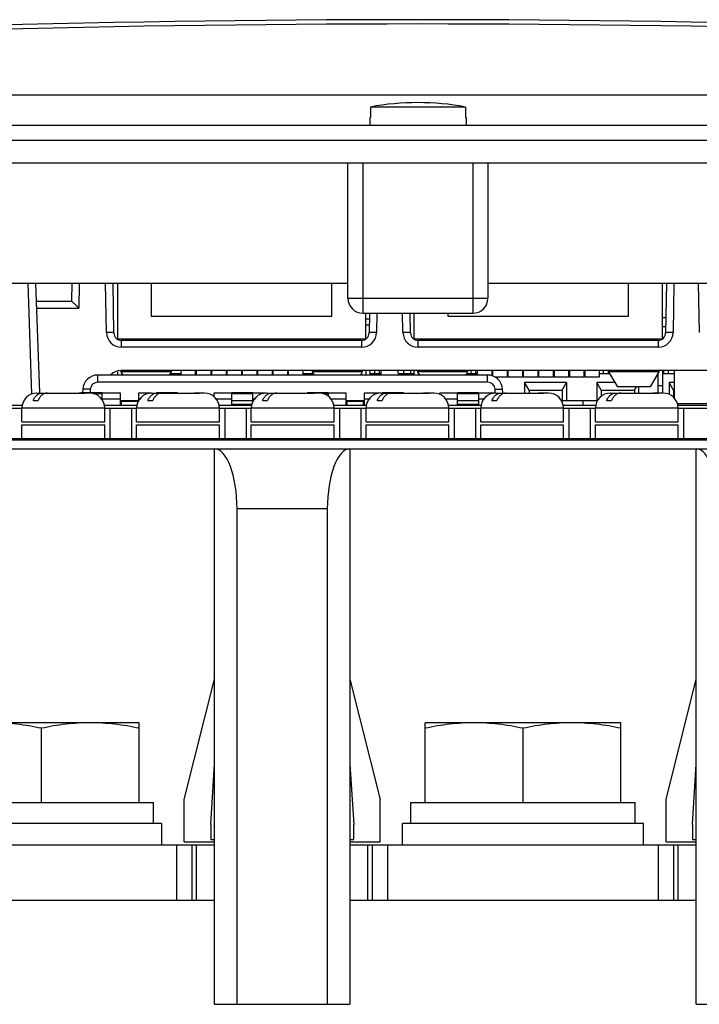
# Model space of a CAD drawing. Header units: millimetres. Extents: x 0 to 1500, y 0 to 1200.
# Tile 7 of 26: x 567 to 612, y 188 to 254. Entities that reach past the tile are written whole.
import ezdxf

# ---------------------------------------------------------------- set-up
doc = ezdxf.new("R2010")
doc.units = ezdxf.units.MM
doc.header["$LTSCALE"] = 82.5
doc.layers.add('00_COMPONENTS', color=7, linetype='CONTINUOUS')

msp = doc.modelspace()

# ---------------------------------------------------------------- linework, layer by layer
at = {"layer": '00_COMPONENTS', "color": 7, "linetype": 'CONTINUOUS'}
for p, q in [((538.683, 248.658), (615.578, 248.658)), ((596.759, 247.858), (590.437, 247.858)), ((590.437, 247.858), (590.437, 247.158)), ((596.759, 247.858), (596.759, 247.158)), ((590.398, 247.158), (590.437, 247.158)), ((590.398, 247.158), (590.398, 246.658)), ((596.759, 247.158), (596.798, 247.158)), ((596.798, 247.158), (596.798, 246.658)), ((428.598, 245.658), (668.598, 245.658)), ((428.598, 244.158), (668.598, 244.158)), ((539.381, 236.158), (588.948, 236.158)), ((568.195, 236.158), (568.45, 228.864)), ((570.599, 236.158), (570.578, 234.958)), ((573.404, 232.85), (573.346, 236.158)), ((573.628, 236.158), (573.628, 232.458)), ((575.883, 236.158), (575.883, 233.958)), ((587.883, 233.958), (587.883, 236.158)), ((598.248, 236.158), (647.868, 236.158)), ((607.583, 233.958), (607.583, 236.158)), ((609.838, 232.458), (609.838, 236.158)), ((610.11, 236.158), (610.052, 232.85)), ((568.235, 234.958), (570.58, 234.958)), ((590.138, 232.458), (590.138, 234.158)), ((590.375, 234.158), (590.352, 232.85)), ((593.104, 232.85), (593.081, 234.158)), ((593.328, 234.158), (593.328, 232.458)), ((595.583, 234.158), (595.583, 233.958)), ((575.883, 233.958), (587.883, 233.958)), ((590.368, 233.758), (590.138, 233.758)), ((595.583, 233.958), (607.583, 233.958)), ((610.069, 233.858), (609.838, 233.858)), ((590.361, 233.358), (590.138, 233.358)), ((610.059, 233.258), (609.838, 233.258)), ((573.606, 232.458), (590.138, 232.458)), ((589.852, 232.358), (573.904, 232.358)), ((593.306, 232.458), (609.838, 232.458)), ((609.552, 232.358), (593.604, 232.358)), ((573.628, 230.268), (573.628, 230.058)), ((573.868, 230.349), (573.868, 230.278)), ((577.198, 230.278), (573.868, 230.278)), ((573.868, 230.278), (573.995, 230.058)), ((629.261, 230.358), (573.895, 230.358)), ((577.198, 230.278), (577.071, 230.058)), ((577.198, 230.358), (577.198, 230.278)), ((577.838, 230.358), (577.838, 230.058)), ((578.808, 230.358), (578.808, 230.058)), ((578.858, 230.358), (578.858, 230.058)), ((579.828, 230.358), (579.828, 230.058)), ((579.878, 230.358), (579.878, 230.058)), ((580.848, 230.358), (580.848, 230.058)), ((580.898, 230.358), (580.898, 230.058)), ((581.868, 230.358), (581.868, 230.058)), ((581.918, 230.358), (581.918, 230.058)), ((582.888, 230.358), (582.888, 230.058)), ((582.938, 230.358), (582.938, 230.058)), ((583.908, 230.358), (583.908, 230.058)), ((583.928, 230.058), (583.928, 230.358)), ((583.958, 230.358), (583.958, 230.058)), ((584.928, 230.358), (584.928, 230.058)), ((584.978, 230.358), (584.978, 230.058)), ((585.948, 230.358), (585.948, 230.058)), ((586.568, 230.358), (586.568, 230.278)), ((589.898, 230.278), (586.568, 230.278)), ((586.568, 230.278), (586.695, 230.058)), ((589.898, 230.278), (589.771, 230.058)), ((589.898, 230.358), (589.898, 230.278)), ((590.138, 230.358), (590.138, 230.058)), ((590.428, 230.058), (590.428, 230.358)), ((590.703, 230.358), (590.703, 230.158)), ((591.053, 230.158), (591.053, 230.358)), ((591.158, 230.058), (591.163, 230.358)), ((592.298, 230.058), (592.293, 230.358)), ((592.653, 230.158), (592.653, 230.358)), ((593.103, 230.358), (593.103, 230.158)), ((593.328, 230.358), (593.328, 230.058)), ((593.568, 230.358), (593.568, 230.278)), ((596.898, 230.278), (593.568, 230.278)), ((593.568, 230.278), (593.695, 230.058)), ((596.898, 230.278), (596.771, 230.058)), ((596.898, 230.358), (596.898, 230.278)), ((597.103, 230.358), (597.103, 230.158)), ((597.453, 230.158), (597.453, 230.358)), ((597.538, 230.358), (597.538, 230.058)), ((598.508, 230.358), (598.508, 229.992)), ((598.558, 230.358), (598.558, 229.98)), ((599.528, 230.358), (599.528, 229.918)), ((599.578, 230.358), (599.578, 229.918)), ((600.548, 230.358), (600.548, 229.918)), ((600.598, 230.358), (600.598, 229.918)), ((601.568, 230.358), (601.568, 229.918)), ((601.618, 230.358), (601.618, 229.918)), ((602.588, 230.358), (602.588, 229.918)), ((602.638, 230.358), (602.638, 229.918)), ((603.608, 230.358), (603.608, 229.918)), ((603.658, 230.358), (603.658, 229.918)), ((604.628, 230.358), (604.628, 229.918)), ((604.653, 230.158), (604.653, 230.358)), ((604.678, 230.358), (604.678, 229.918)), ((605.648, 230.358), (605.648, 229.918)), ((605.903, 230.358), (605.903, 230.158)), ((606.253, 230.158), (606.253, 230.358)), ((606.268, 230.358), (606.268, 230.278)), ((609.598, 230.278), (606.268, 230.278)), ((606.268, 230.278), (606.845, 229.278)), ((609.598, 230.278), (609.02, 229.278)), ((609.598, 230.358), (609.598, 230.278)), ((609.838, 230.358), (609.838, 228.858)), ((609.903, 230.358), (609.903, 230.158)), ((610.253, 230.158), (610.253, 230.358)), ((610.628, 230.358), (610.628, 228.516)), ((598.224, 230.058), (572.332, 230.058)), ((573.928, 230.174), (573.928, 230.058)), ((577.129, 230.158), (577.838, 230.158)), ((578.808, 230.158), (578.858, 230.158)), ((579.828, 230.158), (579.878, 230.158)), ((580.848, 230.158), (580.898, 230.158)), ((584.928, 230.158), (584.978, 230.158)), ((585.948, 230.158), (586.637, 230.158)), ((586.478, 230.058), (586.478, 230.158)), ((589.838, 230.174), (589.838, 230.058)), ((590.428, 230.158), (591.159, 230.158)), ((592.296, 230.158), (593.328, 230.158)), ((593.628, 230.174), (593.628, 230.058)), ((593.628, 230.158), (593.637, 230.158)), ((596.829, 230.158), (597.538, 230.158)), ((598.508, 230.158), (598.558, 230.158)), ((599.528, 229.918), (598.711, 229.918)), ((599.528, 230.158), (599.578, 230.158)), ((600.548, 229.918), (599.578, 229.918)), ((600.548, 230.158), (600.598, 230.158)), ((601.568, 229.918), (600.598, 229.918)), ((603.478, 229.558), (600.678, 229.558)), ((600.978, 229.058), (600.678, 229.558)), ((600.678, 229.558), (600.678, 228.858)), ((601.568, 229.958), (601.618, 229.958)), ((602.588, 229.918), (601.618, 229.918)), ((602.588, 229.958), (602.638, 229.958)), ((603.608, 229.918), (602.638, 229.918)), ((603.178, 229.058), (603.478, 229.558)), ((603.478, 229.558), (603.478, 228.358)), ((603.608, 230.158), (603.658, 230.158)), ((604.628, 229.918), (603.658, 229.918)), ((604.628, 230.158), (604.678, 230.158)), ((605.648, 229.918), (604.678, 229.918)), ((606.684, 229.558), (605.478, 229.558)), ((605.778, 229.058), (605.478, 229.558)), ((605.478, 229.558), (605.478, 228.358)), ((605.648, 230.158), (606.337, 230.158)), ((609.529, 230.158), (609.538, 230.158)), ((609.538, 230.174), (609.538, 228.858)), ((609.838, 230.158), (610.628, 230.158)), ((610.628, 229.558), (610.278, 229.558)), ((610.578, 229.058), (610.278, 229.558)), ((610.278, 229.558), (610.278, 228.777)), ((571.333, 229.111), (571.32, 228.866)), ((599.236, 228.864), (599.223, 229.111)), ((600.978, 229.058), (603.178, 229.058)), ((600.978, 229.058), (600.978, 228.858)), ((603.178, 229.058), (603.178, 228.358)), ((605.778, 229.058), (607.978, 229.058)), ((605.778, 229.058), (605.778, 228.63)), ((609.02, 229.278), (606.845, 229.278)), ((607.978, 229.058), (608.11, 229.278)), ((607.978, 229.058), (607.978, 228.858)), ((608.278, 228.858), (608.278, 229.278)), ((609.838, 229.328), (609.538, 229.328)), ((610.578, 229.058), (610.628, 229.058)), ((610.578, 229.058), (610.578, 228.577)), ((568.033, 228.358), (568.358, 228.358)), ((568.288, 228.858), (571.427, 228.858)), ((571.148, 228.856), (571.102, 228.858)), ((572.628, 228.871), (571.228, 228.871)), ((571.228, 228.871), (571.228, 228.858)), ((571.427, 228.858), (571.473, 228.856)), ((571.788, 228.858), (571.473, 228.858)), ((572.628, 228.443), (572.628, 228.871)), ((573.828, 228.851), (572.628, 228.851)), ((573.828, 228.058), (573.828, 228.851)), ((573.828, 228.358), (575.028, 228.358)), ((573.878, 228.358), (573.878, 228.058)), ((574.978, 228.21), (574.978, 228.358)), ((575.869, 228.851), (575.028, 228.851)), ((575.028, 228.851), (575.028, 228.358)), ((575.653, 228.358), (575.978, 228.358)), ((575.908, 228.858), (579.047, 228.858)), ((577.628, 228.871), (576.228, 228.871)), ((576.228, 228.871), (576.228, 228.856)), ((577.628, 228.858), (577.628, 228.871)), ((578.768, 228.856), (578.722, 228.858)), ((579.047, 228.858), (579.093, 228.856)), ((579.408, 228.858), (579.093, 228.858)), ((581.228, 228.851), (580.028, 228.851)), ((580.028, 228.851), (580.028, 228.624)), ((582.628, 228.871), (581.228, 228.871)), ((581.228, 228.088), (581.228, 228.871)), ((582.628, 228.277), (582.628, 228.871)), ((583.489, 228.851), (582.628, 228.851)), ((583.273, 228.358), (583.598, 228.358)), ((583.528, 228.858), (586.667, 228.858)), ((587.628, 228.871), (586.228, 228.871)), ((586.228, 228.871), (586.228, 228.858)), ((586.388, 228.856), (586.342, 228.858)), ((586.667, 228.858), (586.713, 228.856)), ((587.028, 228.858), (586.713, 228.858)), ((587.628, 228.869), (587.628, 228.871)), ((588.828, 228.851), (587.628, 228.851)), ((587.628, 228.851), (587.628, 228.637)), ((588.828, 228.058), (588.828, 228.851)), ((588.828, 228.358), (590.028, 228.358)), ((588.878, 228.358), (588.878, 228.058)), ((589.978, 228.058), (589.978, 228.358)), ((591.109, 228.851), (590.028, 228.851)), ((590.028, 228.851), (590.028, 228.058)), ((590.893, 228.358), (591.218, 228.358)), ((591.148, 228.858), (594.287, 228.858)), ((592.628, 228.871), (591.228, 228.871)), ((591.228, 228.871), (591.228, 228.858)), ((592.628, 228.869), (592.628, 228.871)), ((594.008, 228.856), (593.962, 228.858)), ((594.287, 228.858), (594.333, 228.856)), ((594.648, 228.858), (594.333, 228.858)), ((596.228, 228.851), (595.028, 228.851)), ((595.028, 228.851), (595.028, 228.783)), ((597.628, 228.871), (596.228, 228.871)), ((596.228, 228.088), (596.228, 228.871)), ((597.628, 228.869), (597.628, 228.871)), ((598.729, 228.851), (597.628, 228.851)), ((597.628, 228.851), (597.628, 228.088)), ((598.513, 228.358), (598.838, 228.358)), ((598.768, 228.858), (601.907, 228.858)), ((601.628, 228.856), (601.582, 228.858)), ((601.907, 228.858), (601.953, 228.856)), ((602.268, 228.858), (601.953, 228.858)), ((603.113, 228.358), (605.56, 228.358)), ((604.56, 228.358), (604.563, 228.058)), ((606.133, 228.358), (606.458, 228.358)), ((606.388, 228.858), (609.527, 228.858)), ((609.248, 228.856), (609.202, 228.858)), ((609.527, 228.858), (609.573, 228.856)), ((609.888, 228.858), (609.573, 228.858)), ((565.128, 228.058), (567.328, 228.058)), ((565.168, 227.858), (567.288, 227.858)), ((567.288, 226.958), (567.288, 227.858)), ((572.748, 228.058), (574.948, 228.058)), ((572.788, 227.858), (574.908, 227.858)), ((572.788, 226.958), (572.788, 227.858)), ((573.138, 227.858), (573.138, 225.851)), ((574.558, 227.858), (574.558, 225.851)), ((574.908, 226.958), (574.908, 227.858)), ((580.368, 228.058), (582.568, 228.058)), ((580.408, 227.858), (582.528, 227.858)), ((580.408, 226.958), (580.408, 227.858)), ((580.758, 227.858), (580.758, 225.851)), ((582.178, 227.858), (582.178, 225.851)), ((582.528, 226.958), (582.528, 227.858)), ((587.988, 228.058), (590.188, 228.058)), ((588.028, 227.858), (590.148, 227.858)), ((588.028, 226.958), (588.028, 227.858)), ((588.378, 227.858), (588.378, 225.851)), ((589.798, 227.858), (589.798, 225.851)), ((590.148, 226.958), (590.148, 227.858)), ((595.608, 228.058), (597.808, 228.058)), ((595.648, 227.858), (597.768, 227.858)), ((595.648, 226.958), (595.648, 227.858)), ((595.998, 227.858), (595.998, 225.851)), ((597.418, 227.858), (597.418, 225.851)), ((597.768, 226.958), (597.768, 227.858)), ((603.228, 228.058), (605.428, 228.058)), ((603.268, 227.858), (605.388, 227.858)), ((603.268, 226.958), (603.268, 227.858)), ((603.618, 227.858), (603.618, 225.851)), ((605.038, 227.858), (605.038, 225.851)), ((605.388, 226.958), (605.388, 227.858)), ((610.828, 228.158), (613.068, 228.158)), ((610.848, 228.058), (613.048, 228.058)), ((610.888, 227.858), (613.008, 227.858)), ((610.888, 226.958), (610.888, 227.858)), ((611.238, 227.858), (611.238, 225.851)), ((567.288, 226.958), (572.788, 226.958)), ((574.908, 226.958), (580.408, 226.958)), ((582.528, 226.958), (588.028, 226.958)), ((590.148, 226.958), (595.648, 226.958)), ((597.768, 226.958), (603.268, 226.958)), ((605.388, 226.958), (610.888, 226.958)), ((567.288, 226.758), (572.788, 226.758)), ((567.288, 225.851), (567.288, 226.758)), ((572.788, 225.851), (572.788, 226.758)), ((574.908, 226.758), (580.408, 226.758)), ((574.908, 225.851), (574.908, 226.758)), ((580.408, 225.851), (580.408, 226.758)), ((582.528, 226.758), (588.028, 226.758)), ((582.528, 225.851), (582.528, 226.758)), ((588.028, 225.851), (588.028, 226.758)), ((590.148, 226.758), (595.648, 226.758)), ((590.148, 225.851), (590.148, 226.758)), ((595.648, 225.851), (595.648, 226.758)), ((597.768, 226.758), (603.268, 226.758)), ((597.768, 225.851), (597.768, 226.758)), ((603.268, 225.851), (603.268, 226.758)), ((605.388, 226.758), (610.888, 226.758)), ((605.388, 225.851), (605.388, 226.758)), ((610.888, 225.851), (610.888, 226.758)), ((537.078, 225.758), (654.578, 225.758)), ((545.328, 225.851), (651.928, 225.851)), ((548.578, 225.158), (654.578, 225.158)), ((580.078, 188.258), (580.078, 225.158)), ((589.078, 225.158), (589.078, 188.258)), ((612.078, 188.258), (612.078, 225.158)), ((581.578, 188.258), (581.578, 221.158)), ((587.578, 221.158), (587.578, 188.258)), ((578.078, 201.858), (580.078, 209.858)), ((589.078, 209.858), (591.078, 201.858)), ((610.078, 201.858), (612.078, 209.858)), ((575.078, 206.958), (562.078, 206.958)), ((575.078, 201.658), (575.078, 206.958)), ((607.078, 206.958), (594.078, 206.958)), ((594.078, 201.658), (594.078, 206.958)), ((607.078, 201.658), (607.078, 206.958)), ((568.578, 201.658), (568.578, 206.592)), ((600.578, 201.658), (600.578, 206.592)), ((579.828, 200.208), (580.078, 204.208)), ((589.078, 204.208), (589.328, 200.208)), ((611.828, 200.208), (612.078, 204.208)), ((561.128, 201.658), (576.028, 201.658)), ((576.028, 200.258), (576.028, 201.658)), ((578.078, 199.058), (578.078, 201.858)), ((591.078, 199.058), (591.078, 201.858)), ((593.128, 201.658), (608.028, 201.658)), ((593.128, 200.258), (593.128, 201.658)), ((608.028, 200.258), (608.028, 201.658)), ((610.078, 199.058), (610.078, 201.858)), ((576.578, 200.258), (560.578, 200.258)), ((576.578, 198.858), (576.578, 200.258)), ((579.828, 200.208), (579.828, 199.208)), ((589.328, 199.208), (589.328, 200.208)), ((608.578, 200.258), (592.578, 200.258)), ((592.578, 198.858), (592.578, 200.258)), ((608.578, 198.858), (608.578, 200.258)), ((611.828, 200.208), (611.828, 199.208)), ((557.078, 198.858), (580.078, 198.858)), ((578.078, 199.058), (580.078, 199.058)), ((578.578, 198.858), (578.578, 195.158)), ((579.828, 199.208), (580.078, 199.208)), ((589.078, 199.208), (589.328, 199.208)), ((589.078, 199.058), (591.078, 199.058)), ((589.078, 198.858), (612.078, 198.858)), ((590.578, 195.158), (590.578, 198.858)), ((610.078, 199.058), (612.078, 199.058)), ((610.578, 198.858), (610.578, 195.158)), ((611.828, 199.208), (612.078, 199.208)), ((580.078, 195.158), (557.078, 195.158)), ((612.078, 195.158), (589.078, 195.158)), ((580.078, 188.258), (589.078, 188.258)), ((612.078, 188.258), (621.078, 188.258))]:
    msp.add_line(p, q, dxfattribs=at)
at = {"layer": '00_COMPONENTS', "color": 3, "linetype": 'CONTINUOUS'}
for p, q in [((528.098, 246.658), (657.848, 246.658)), ((588.948, 235.158), (588.948, 244.158)), ((598.248, 244.158), (598.248, 235.158)), ((589.948, 234.158), (597.248, 234.158))]:
    msp.add_line(p, q, dxfattribs=at)
at = {"layer": '00_COMPONENTS', "color": 9, "linetype": 'CONTINUOUS'}
for p, q in [((589.948, 234.158), (589.948, 244.158)), ((597.248, 244.158), (597.248, 234.158)), ((567.953, 228.792), (567.696, 236.158)), ((571.098, 236.158), (571.069, 234.502)), ((572.904, 232.885), (572.847, 236.158)), ((610.609, 236.158), (610.552, 232.885)), ((612.304, 232.885), (612.247, 236.158)), ((588.948, 235.158), (598.248, 235.158)), ((568.253, 234.502), (571.069, 234.502)), ((590.874, 234.158), (590.852, 232.885)), ((592.604, 232.885), (592.582, 234.158)), ((573.904, 231.902), (573.904, 232.358)), ((589.852, 232.358), (589.852, 231.902)), ((593.604, 231.902), (593.604, 232.358)), ((609.552, 232.358), (609.552, 231.902)), ((589.852, 231.902), (573.904, 231.902)), ((609.552, 231.902), (593.604, 231.902)), ((572.332, 229.585), (572.332, 230.058)), ((598.224, 229.585), (572.332, 229.585)), ((598.224, 229.585), (598.224, 230.058)), ((571.832, 229.111), (571.82, 228.871)), ((598.737, 228.846), (598.723, 229.111)), ((572.628, 228.813), (572.018, 228.813)), ((573.828, 228.443), (572.628, 228.443)), ((574.978, 228.3), (573.878, 228.3)), ((575.119, 228.443), (575.028, 228.443)), ((581.228, 228.443), (580.197, 228.443)), ((582.628, 228.813), (581.228, 228.813)), ((581.228, 228.355), (582.628, 228.355)), ((582.739, 228.443), (582.628, 228.443)), ((587.628, 228.813), (587.258, 228.813)), ((588.828, 228.443), (587.817, 228.443)), ((589.978, 228.3), (588.878, 228.3)), ((590.359, 228.443), (590.028, 228.443)), ((596.228, 228.443), (595.437, 228.443)), ((597.628, 228.813), (596.228, 228.813)), ((596.228, 228.355), (597.628, 228.355)), ((597.979, 228.443), (597.628, 228.443)), ((572.788, 227.858), (567.288, 227.858)), ((580.408, 227.858), (574.908, 227.858)), ((582.573, 228.088), (581.228, 228.088)), ((588.028, 227.858), (582.528, 227.858)), ((595.648, 227.858), (590.148, 227.858)), ((597.628, 228.088), (596.228, 228.088)), ((603.268, 227.858), (597.768, 227.858)), ((610.888, 227.858), (605.388, 227.858)), ((587.578, 221.158), (581.578, 221.158)), ((577.578, 195.158), (577.578, 198.858)), ((578.878, 195.158), (578.878, 198.858)), ((590.278, 195.158), (590.278, 198.858)), ((591.578, 198.858), (591.578, 195.158)), ((609.578, 195.158), (609.578, 198.858)), ((610.878, 195.158), (610.878, 198.858))]:
    msp.add_line(p, q, dxfattribs=at)
at = {"layer": '00_COMPONENTS', "color": 7, "linetype": 'CONTINUOUS'}
for centre, radius, start, end in [((593.578, -803.592), 1057.25, 86.498293, 93.501707), ((593.598, 230.942), 17.209, 79.41693, 100.58307), ((573.904, 232.858), 0.5, 181, 270), ((589.852, 232.858), 0.5, 270, 359), ((593.604, 232.858), 0.5, 181, 270), ((609.552, 232.858), 0.5, 270, 359), ((573.895, 229.358), 1, 90, 134.00984), ((572.332, 229.058), 1, 90, 177), ((598.224, 229.058), 1, 3, 90), ((568.288, 227.858), 1, 90, 180), ((571.311, 214.848), 14.01, 89.33485, 90.66515), ((571.788, 227.858), 1, 0, 90), ((575.908, 227.858), 1, 90, 180), ((578.931, 214.848), 14.01, 89.33485, 90.66515), ((579.408, 227.858), 1, 0, 90), ((583.528, 227.858), 1, 90, 180), ((586.551, 214.848), 14.01, 89.33485, 90.66515), ((587.028, 227.858), 1, 0, 90), ((591.148, 227.858), 1, 90, 180), ((594.171, 214.848), 14.01, 89.33485, 90.66515), ((594.648, 227.858), 1, 0, 90), ((598.768, 227.858), 1, 90, 180), ((601.791, 214.848), 14.01, 89.33485, 90.66515), ((602.268, 227.858), 1, 0, 90), ((606.388, 227.858), 1, 90, 180), ((609.411, 214.848), 14.01, 89.33485, 90.66515), ((609.888, 227.858), 1, 0, 90)]:
    msp.add_arc(centre, radius, start, end, dxfattribs=at)
at = {"layer": '00_COMPONENTS', "color": 9, "linetype": 'CONTINUOUS'}
for centre, radius, start, end in [((593.578, -803.576), 1056.95, 86.498292, 93.501708), ((573.904, 232.902), 1, 181.00735, 269.99265), ((589.852, 232.902), 1, 270.0075, 358.9925), ((593.604, 232.902), 1, 181.00735, 269.99265), ((609.552, 232.902), 1, 270.0075, 358.9925), ((572.332, 229.085), 0.5, 90.00011, 176.99989), ((598.224, 229.085), 0.5, 3.00123, 89.99877)]:
    msp.add_arc(centre, radius, start, end, dxfattribs=at)
at = {"layer": '00_COMPONENTS', "color": 3, "linetype": 'CONTINUOUS'}
for centre, start, end in [((589.948, 235.158), 180, 270), ((597.248, 235.158), 270, 360)]:
    msp.add_arc(centre, 1, start, end, dxfattribs=at)
at = {"layer": '00_COMPONENTS', "color": 7, "linetype": 'CONTINUOUS'}
for centre, start_param, end_param in [((580.078, 221.158), -1.570796, 0), ((589.078, 221.158), 0, 1.570796), ((612.078, 221.158), -1.570796, 0)]:
    msp.add_ellipse(centre, major_axis=(0, 4), ratio=0.375, start_param=start_param, end_param=end_param, dxfattribs=at)
for points, knots in [([(570.58, 234.958), (570.588, 234.958), (570.609, 234.938), (570.649, 234.909), (570.703, 234.859), (570.793, 234.776), (570.916, 234.655), (571.017, 234.555), (571.069, 234.502)], [0, 0, 0, 0, 0.037156, 0.11725, 0.229237, 0.362773, 0.668614, 1, 1, 1, 1]), ([(568.033, 228.358), (568.062, 228.431), (568.134, 228.566), (568.282, 228.729), (568.457, 228.834), (568.586, 228.858), (568.648, 228.858)], [0, 0, 0, 0, 0.282074, 0.54059, 0.777081, 1, 1, 1, 1]), ([(568.974, 228.858), (568.911, 228.858), (568.782, 228.834), (568.607, 228.729), (568.46, 228.566), (568.388, 228.431), (568.358, 228.358)], [0, 0, 0, 0, 0.222919, 0.45941, 0.717926, 1, 1, 1, 1]), ([(575.653, 228.358), (575.682, 228.431), (575.754, 228.566), (575.902, 228.729), (576.077, 228.834), (576.206, 228.858), (576.268, 228.858)], [0, 0, 0, 0, 0.282074, 0.54059, 0.777081, 1, 1, 1, 1]), ([(576.594, 228.858), (576.531, 228.858), (576.402, 228.834), (576.227, 228.729), (576.08, 228.566), (576.008, 228.431), (575.978, 228.358)], [0, 0, 0, 0, 0.222919, 0.45941, 0.717926, 1, 1, 1, 1]), ([(583.273, 228.358), (583.302, 228.431), (583.374, 228.566), (583.522, 228.729), (583.697, 228.834), (583.826, 228.858), (583.888, 228.858)], [0, 0, 0, 0, 0.282074, 0.54059, 0.777081, 1, 1, 1, 1]), ([(584.214, 228.858), (584.151, 228.858), (584.022, 228.834), (583.847, 228.729), (583.7, 228.566), (583.628, 228.431), (583.598, 228.358)], [0, 0, 0, 0, 0.222919, 0.45941, 0.717926, 1, 1, 1, 1]), ([(590.893, 228.358), (590.922, 228.431), (590.994, 228.566), (591.142, 228.729), (591.317, 228.834), (591.446, 228.858), (591.508, 228.858)], [0, 0, 0, 0, 0.282074, 0.54059, 0.777081, 1, 1, 1, 1]), ([(591.834, 228.858), (591.771, 228.858), (591.642, 228.834), (591.467, 228.729), (591.32, 228.566), (591.248, 228.431), (591.218, 228.358)], [0, 0, 0, 0, 0.222919, 0.45941, 0.717926, 1, 1, 1, 1]), ([(598.513, 228.358), (598.542, 228.431), (598.614, 228.566), (598.762, 228.729), (598.937, 228.834), (599.066, 228.858), (599.128, 228.858)], [0, 0, 0, 0, 0.282074, 0.54059, 0.777081, 1, 1, 1, 1]), ([(599.454, 228.858), (599.391, 228.858), (599.262, 228.834), (599.087, 228.729), (598.94, 228.566), (598.868, 228.431), (598.838, 228.358)], [0, 0, 0, 0, 0.222919, 0.45941, 0.717926, 1, 1, 1, 1]), ([(606.133, 228.358), (606.162, 228.431), (606.234, 228.566), (606.382, 228.729), (606.557, 228.834), (606.686, 228.858), (606.748, 228.858)], [0, 0, 0, 0, 0.282074, 0.54059, 0.777081, 1, 1, 1, 1]), ([(607.074, 228.858), (607.011, 228.858), (606.882, 228.834), (606.707, 228.729), (606.56, 228.566), (606.488, 228.431), (606.458, 228.358)], [0, 0, 0, 0, 0.222919, 0.45941, 0.717926, 1, 1, 1, 1]), ([(568.578, 206.592), (568.043, 206.705), (566.965, 206.89), (565.873, 206.958), (565.328, 206.958)], [0, 0, 0, 0, 0.500762, 1, 1, 1, 1]), ([(571.828, 206.958), (571.283, 206.958), (570.19, 206.89), (569.113, 206.705), (568.578, 206.592)], [0, 0, 0, 0, 0.499238, 1, 1, 1, 1]), ([(575.078, 206.592), (574.543, 206.705), (573.465, 206.89), (572.373, 206.958), (571.828, 206.958)], [0, 0, 0, 0, 0.500762, 1, 1, 1, 1]), ([(597.328, 206.958), (596.783, 206.958), (595.69, 206.89), (594.613, 206.705), (594.078, 206.592)], [0, 0, 0, 0, 0.499238, 1, 1, 1, 1]), ([(600.578, 206.592), (600.043, 206.705), (598.965, 206.89), (597.873, 206.958), (597.328, 206.958)], [0, 0, 0, 0, 0.500762, 1, 1, 1, 1]), ([(603.828, 206.958), (603.283, 206.958), (602.19, 206.89), (601.113, 206.705), (600.578, 206.592)], [0, 0, 0, 0, 0.499238, 1, 1, 1, 1]), ([(607.078, 206.592), (606.543, 206.705), (605.465, 206.89), (604.373, 206.958), (603.828, 206.958)], [0, 0, 0, 0, 0.500762, 1, 1, 1, 1])]:
    msp.add_open_spline(points, degree=3, knots=knots, dxfattribs=at)
at = {"layer": '00_COMPONENTS', "color": 9, "linetype": 'CONTINUOUS'}
for points, knots in [([(573.404, 232.85), (573.404, 232.863), (573.33, 232.867), (573.247, 232.883), (573.082, 232.885), (572.968, 232.886), (572.904, 232.885)], [0, 0, 0, 0, 0.082308, 0.298813, 0.620725, 1, 1, 1, 1]), ([(590.852, 232.885), (590.788, 232.886), (590.673, 232.885), (590.509, 232.883), (590.426, 232.867), (590.352, 232.863), (590.352, 232.85)], [0, 0, 0, 0, 0.379275, 0.701187, 0.917692, 1, 1, 1, 1]), ([(593.104, 232.85), (593.104, 232.863), (593.03, 232.867), (592.947, 232.883), (592.782, 232.885), (592.668, 232.886), (592.604, 232.885)], [0, 0, 0, 0, 0.082308, 0.298813, 0.620725, 1, 1, 1, 1]), ([(610.552, 232.885), (610.488, 232.886), (610.373, 232.885), (610.209, 232.883), (610.126, 232.867), (610.052, 232.863), (610.052, 232.85)], [0, 0, 0, 0, 0.379275, 0.701187, 0.917692, 1, 1, 1, 1]), ([(571.832, 229.111), (571.769, 229.114), (571.652, 229.119), (571.512, 229.122), (571.424, 229.121), (571.375, 229.12), (571.352, 229.116), (571.333, 229.114), (571.333, 229.111)], [0, 0, 0, 0, 0.381276, 0.704472, 0.828418, 0.920899, 0.978307, 1, 1, 1, 1]), ([(598.723, 229.111), (598.787, 229.114), (598.904, 229.119), (599.043, 229.122), (599.132, 229.121), (599.18, 229.12), (599.204, 229.116), (599.222, 229.114), (599.223, 229.111)], [0, 0, 0, 0, 0.381276, 0.704472, 0.828418, 0.920899, 0.978307, 1, 1, 1, 1])]:
    msp.add_open_spline(points, degree=3, knots=knots, dxfattribs=at)

doc.saveas('drawing.dxf')
